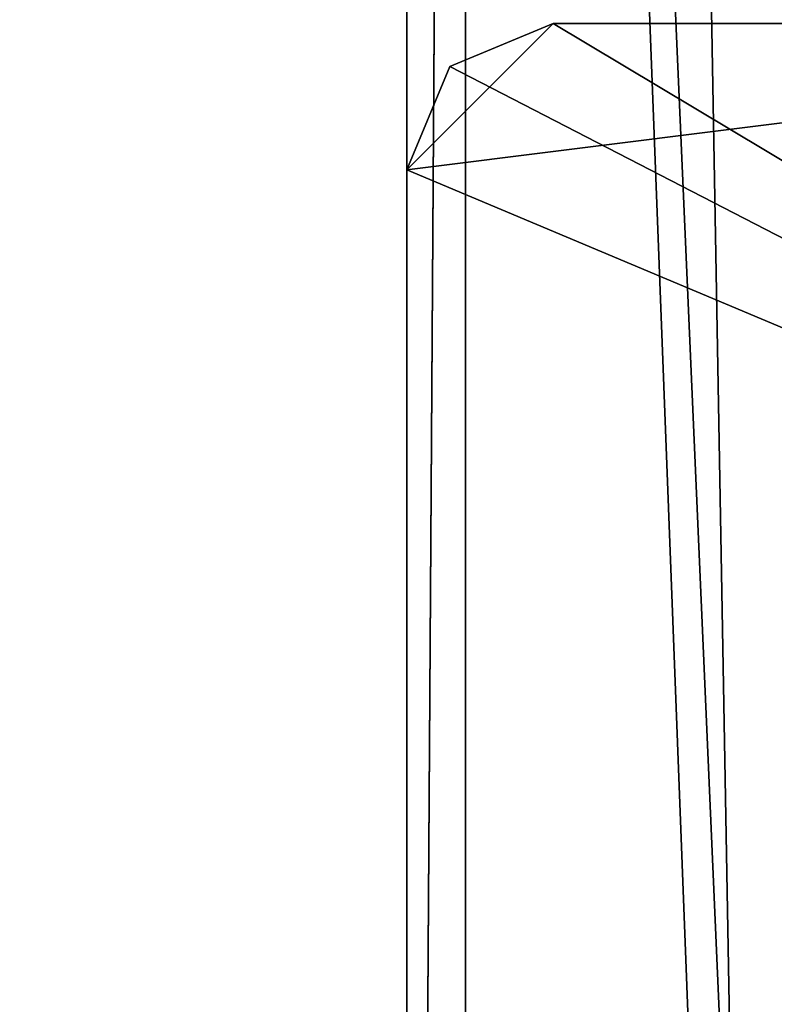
# Model space of a CAD drawing. Header units: millimetres. Extents: x -359 to 363, y -484 to 317.
# Tile 17 of 74: x -320 to -294, y -67 to -34. Entities that reach past the tile are written whole.
import ezdxf

# ---------------------------------------------------------------- set-up
doc = ezdxf.new("R2010")
doc.units = ezdxf.units.MM
doc.layers.add('Layer 01', color=7, linetype='Continuous', true_color=0x000000)

msp = doc.modelspace()

# ---------------------------------------------------------------- linework, layer by layer
at = {"layer": 'Layer 01'}
for points in [[(-286.839, 150.729, 677), (-306.84, 130.651, 677), (-285.934, -82.77, 677)], [(-306.839, 107.025, 669), (-294.201, 149.324, 669), (-261.839, -177.425, 669)], [(-286.839, 148.729, 688), (-299.567, 143.457, 688), (-274.089, -136.406, 688)], [(-304.84, 130.564, 688), (-294.589, -136.406, 688), (-299.567, 143.457, 688)], [(-274.089, -136.406, 688), (-299.567, 143.457, 688), (-294.589, -136.406, 688)], [(-306.84, 130.651, 677), (-306.839, -153.721, 677), (-285.934, -82.77, 677)], [(-306.84, 130.651, 677), (-306.839, 107.025, 669), (-306.839, -177.425, 669), (-306.839, -153.721, 677)], [(-306.839, -177.425, 679), (-304.84, 130.611, 677), (-304.839, -165.573, 677)], [(-304.84, 130.611, 677), (-306.839, -177.425, 679), (-306.839, 114.51, 679)], [(-304.839, -165.573, 688), (-304.84, 130.564, 688), (-306.839, -177.425, 686)], [(-306.839, 114.51, 686), (-306.839, -177.425, 686), (-304.84, 130.564, 688)], [(-293.25, -134.144, 677), (-304.84, 130.611, 677), (-274.089, 109.709, 677)], [(-304.839, -165.573, 677), (-304.84, 130.611, 677), (-293.25, -134.144, 677)], [(-304.84, 130.564, 688), (-304.839, -165.573, 688), (-294.589, -136.406, 688)], [(-306.839, 114.51, 679), (-306.839, -177.425, 679), (-306.839, -177.425, 686), (-306.839, 114.51, 686)], [(-306.839, 107.025, 669), (-261.839, -177.425, 669), (-306.839, -177.425, 669)], [(-28.571, 7.018, 185.419), (-312.592, -88.532, 79.645), (-317.892, -94.037, 108.077)], [(-187.762, -51.413, 157.65), (-28.571, 7.018, 185.419), (-317.892, -94.037, 108.077)], [(-28.571, 7.018, 185.419), (-142.245, -30.069, 133.288), (-312.592, -88.532, 79.645)], [(-312.592, -88.532, 79.645), (-142.245, -30.069, 133.288), (-179.218, -48.595, 122.339)], [(-306.839, -79.54, 398.499), (-306.839, -38.743, 398.5), (-266.908, -33.741, 398.5), (-268.217, -73.897, 398.5)], [(-301.839, -33.743, 398.5), (-266.908, -33.741, 398.5), (-306.839, -38.743, 398.5)], [(-301.839, -33.743, 398.5), (-306.839, -38.743, 398.5), (-305.375, -35.207, 398.5)], [(-305.375, -35.207, 406.5), (-261.839, -57.658, 406.5), (-301.839, -33.743, 406.5)], [(-301.839, -33.743, 406.5), (-301.839, -33.743, 398.5), (-305.375, -35.207, 398.5), (-305.375, -35.207, 406.5)], [(-266.908, -33.741, 398.5), (-301.839, -33.743, 398.5), (-278.506, -33.743, 406.5)], [(-278.506, -33.743, 406.5), (-301.839, -33.743, 406.5), (-261.839, -57.658, 406.5)], [(-301.839, -33.743, 398.5), (-301.839, -33.743, 406.5), (-278.506, -33.743, 406.5)], [(-305.375, -35.207, 406.5), (-306.839, -38.743, 406.5), (-261.839, -57.658, 406.5)], [(-305.375, -35.207, 406.5), (-305.375, -35.207, 398.5), (-306.839, -38.743, 398.5), (-306.839, -38.743, 406.5)], [(-261.839, -57.658, 406.5), (-306.839, -38.743, 406.5), (-306.839, -79.624, 406.5), (-261.839, -79.609, 406.499)], [(-306.839, -38.743, 406.5), (-306.839, -38.743, 398.5), (-306.839, -79.54, 398.499), (-306.839, -79.624, 406.5)], [(-312.279, -110.709, 108.058), (-299.368, -110.316, 81.528), (-101.818, -47.871, 162.23)], [(-312.279, -110.709, 108.058), (-101.818, -47.871, 162.23), (-165.795, -63.736, 163.061)], [(-299.368, -110.316, 81.528), (-131.534, -58.923, 133.594), (-101.818, -47.871, 162.23)], [(-179.218, -48.595, 122.339), (-299.507, -90.462, 83.572), (-312.592, -88.532, 79.645)], [(-188.317, -61.51, 159.298), (-187.762, -51.413, 157.65), (-317.892, -94.037, 108.077)], [(-131.534, -58.923, 133.594), (-299.368, -110.316, 81.528), (-199.563, -74.142, 114.347)], [(-317.892, -94.037, 108.077), (-320.074, -108.007, 106.781), (-188.317, -61.51, 159.298)], [(-312.279, -110.709, 108.058), (-188.317, -61.51, 159.298), (-320.074, -108.007, 106.781)], [(-312.279, -110.709, 108.058), (-165.795, -63.736, 163.061), (-188.317, -61.51, 159.298)]]:
    msp.add_3dface(points, dxfattribs=at)

doc.saveas('drawing.dxf')
